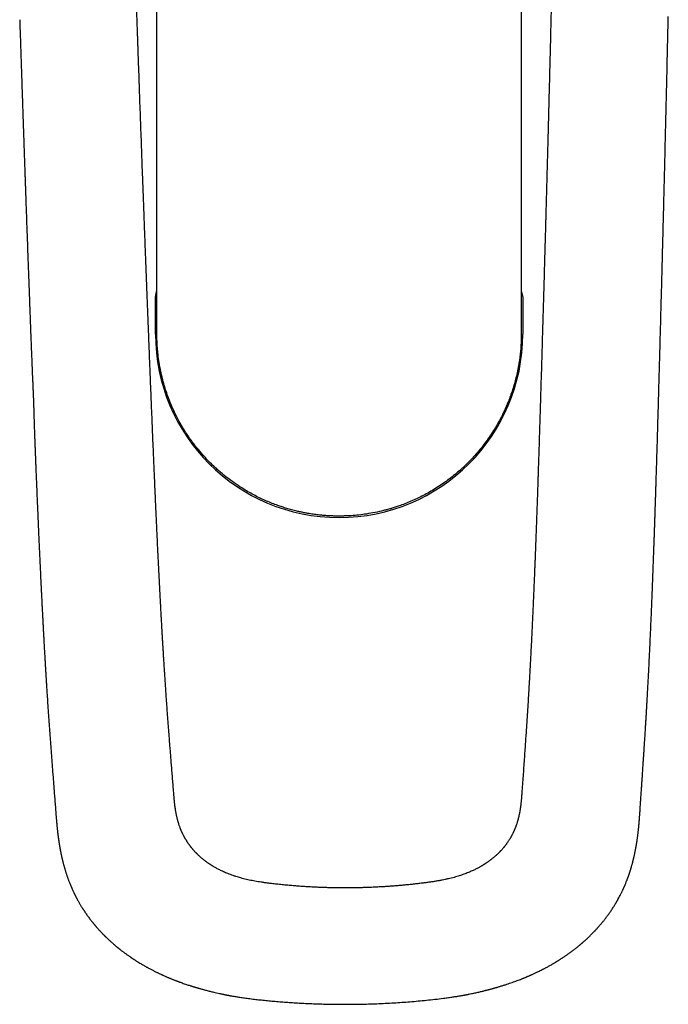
# Model space of a CAD drawing. Header units: millimetres. Extents: x 8 to 893, y 12 to 594.
# Tile 4 of 27: x 434 to 479, y 136 to 205. Entities that reach past the tile are written whole.
import ezdxf

# ---------------------------------------------------------------- set-up
doc = ezdxf.new("R2010")
doc.units = ezdxf.units.MM

msp = doc.modelspace()

# ---------------------------------------------------------------- linework, layer by layer
at = {"color": 7, "linetype": 'Continuous', "lineweight": 30}
for p, q in [((468.881, 230.192), (468.881, 183.043)), ((443.581, 183.043), (443.581, 229.662)), ((443.481, 183.043), (443.481, 185.58)), ((468.981, 185.58), (468.981, 183.043)), ((451.547, 144.853), (451.548, 144.853)), ((462.191, 144.906), (462.19, 144.906)), ((463.471, 136.887), (463.472, 136.887)), ((450.347, 136.822), (450.347, 136.822))]:
    msp.add_line(p, q, dxfattribs=at)
at = {"color": 7, "linetype": 'Continuous', "lineweight": 30, "flags": 128}
for points in [[(443.481, 185.58), (443.542, 185.872), (443.58, 186.037)], [(443.481, 185.58), (443.542, 185.872), (443.58, 186.037)], [(468.882, 186.033), (468.919, 185.872), (468.981, 185.58)], [(468.882, 186.033), (468.919, 185.872), (468.981, 185.58)]]:
    msp.add_lwpolyline(points, dxfattribs=at)
at = {"color": 7, "linetype": 'Continuous', "lineweight": 30}
msp.add_arc((456.231, 183.043), 12.75, 180, 0, dxfattribs=at)
for points, knots in [([(471.354, 223.795), (471.348, 223.487), (471.336, 222.874), (471.317, 221.96), (471.299, 221.057), (471.28, 220.165), (471.262, 219.283), (471.244, 218.412), (471.225, 217.524), (471.205, 216.62), (471.185, 215.699), (471.165, 214.792), (471.145, 213.898), (471.125, 213.017), (471.106, 212.149), (471.086, 211.294), (471.067, 210.452), (471.048, 209.623), (471.029, 208.812), (471.01, 208.019), (470.991, 207.243), (470.973, 206.48), (470.955, 205.725), (470.937, 204.979), (470.918, 204.24), (470.901, 203.515), (470.883, 202.803), (470.866, 202.108), (470.848, 201.431), (470.832, 200.769), (470.815, 200.121), (470.799, 199.481), (470.783, 198.85), (470.766, 198.227), (470.751, 197.617), (470.735, 197.021), (470.72, 196.438), (470.705, 195.868), (470.69, 195.311), (470.675, 194.768), (470.661, 194.239), (470.647, 193.723), (470.634, 193.219), (470.621, 192.763), (470.61, 192.351), (470.6, 191.983), (470.59, 191.623), (470.58, 191.271), (470.565, 190.702), (470.543, 189.916), (470.515, 188.914), (470.486, 187.897), (470.457, 186.866), (470.427, 185.822), (470.397, 184.789), (470.367, 183.765), (470.339, 182.816), (470.313, 181.938), (470.289, 181.132), (470.266, 180.333), (470.242, 179.541), (470.22, 178.814), (470.2, 178.152), (470.181, 177.556), (470.163, 176.972), (470.145, 176.397), (470.128, 175.834), (470.11, 175.281), (470.093, 174.739), (470.076, 174.207), (470.059, 173.687), (470.044, 173.233), (470.031, 172.846), (470.021, 172.518), (470.009, 172.186), (469.998, 171.844), (469.986, 171.493), (469.973, 171.134), (469.96, 170.769), (469.947, 170.398), (469.933, 170.017), (469.919, 169.627), (469.904, 169.229), (469.889, 168.824), (469.873, 168.413), (469.857, 167.992), (469.842, 167.611), (469.829, 167.272), (469.817, 166.977), (469.804, 166.676), (469.792, 166.369), (469.779, 166.051), (469.765, 165.727), (469.751, 165.398), (469.737, 165.064), (469.722, 164.718), (469.706, 164.361), (469.69, 164.005), (469.674, 163.651), (469.658, 163.299), (469.642, 162.938), (469.624, 162.568), (469.606, 162.192), (469.587, 161.811), (469.568, 161.424), (469.548, 161.029), (469.527, 160.624), (469.505, 160.208), (469.482, 159.783), (469.458, 159.351), (469.433, 158.912), (469.408, 158.467), (469.381, 158.015), (469.353, 157.558), (469.324, 157.095), (469.295, 156.626), (469.264, 156.152), (469.232, 155.672), (469.199, 155.187), (469.166, 154.694), (469.13, 154.177), (469.092, 153.634), (469.053, 153.064), (469.012, 152.482), (468.97, 151.89), (468.942, 151.492), (468.928, 151.291)], [0, 0, 0, 0, 0.012569, 0.024992, 0.037267, 0.049396, 0.061378, 0.073213, 0.084901, 0.097589, 0.110098, 0.12243, 0.134584, 0.14656, 0.158359, 0.169979, 0.181422, 0.192688, 0.203775, 0.214492, 0.225037, 0.23541, 0.245612, 0.255824, 0.265858, 0.275715, 0.285393, 0.294894, 0.304052, 0.313039, 0.321854, 0.330497, 0.33914, 0.347603, 0.355888, 0.363994, 0.371922, 0.379671, 0.387241, 0.394617, 0.401815, 0.408835, 0.415678, 0.422343, 0.427456, 0.432458, 0.437351, 0.442134, 0.446811, 0.460563, 0.474191, 0.487697, 0.50203, 0.516223, 0.530275, 0.544187, 0.557959, 0.569009, 0.579966, 0.590831, 0.601602, 0.612269, 0.620507, 0.628601, 0.636551, 0.644356, 0.652017, 0.659534, 0.666907, 0.674135, 0.68122, 0.68816, 0.692627, 0.697041, 0.701545, 0.706189, 0.710975, 0.715901, 0.720823, 0.725877, 0.731064, 0.736384, 0.741837, 0.747321, 0.752934, 0.758674, 0.764542, 0.768526, 0.772566, 0.776663, 0.780839, 0.785184, 0.78971, 0.794141, 0.798733, 0.803484, 0.808395, 0.813465, 0.818203, 0.823072, 0.828072, 0.833203, 0.838466, 0.843762, 0.849184, 0.854732, 0.860407, 0.866329, 0.872383, 0.87857, 0.88489, 0.891342, 0.897927, 0.904644, 0.911494, 0.918478, 0.925597, 0.932852, 0.940244, 0.947773, 0.955439, 0.964028, 0.972782, 0.981695, 0.990768, 1, 1, 1, 1]), ([(444.749, 151.17), (444.736, 151.329), (444.71, 151.645), (444.673, 152.113), (444.636, 152.573), (444.6, 153.024), (444.565, 153.466), (444.531, 153.891), (444.499, 154.299), (444.468, 154.692), (444.438, 155.078), (444.409, 155.457), (444.379, 155.844), (444.349, 156.239), (444.32, 156.641), (444.291, 157.035), (444.263, 157.422), (444.236, 157.801), (444.211, 158.172), (444.186, 158.535), (444.162, 158.89), (444.139, 159.236), (444.117, 159.574), (444.096, 159.902), (444.076, 160.222), (444.056, 160.532), (444.038, 160.833), (444.02, 161.124), (444.003, 161.41), (443.986, 161.689), (443.97, 161.963), (443.955, 162.225), (443.94, 162.476), (443.927, 162.716), (443.914, 162.935), (443.903, 163.132), (443.893, 163.312), (443.884, 163.487), (443.874, 163.66), (443.865, 163.833), (443.851, 164.083), (443.834, 164.409), (443.811, 164.837), (443.787, 165.286), (443.763, 165.757), (443.737, 166.276), (443.708, 166.841), (443.678, 167.452), (443.649, 168.055), (443.624, 168.567), (443.604, 168.995), (443.587, 169.345), (443.57, 169.705), (443.553, 170.075), (443.536, 170.455), (443.518, 170.846), (443.499, 171.261), (443.479, 171.701), (443.459, 172.167), (443.438, 172.645), (443.416, 173.136), (443.394, 173.65), (443.371, 174.187), (443.347, 174.748), (443.323, 175.324), (443.298, 175.914), (443.273, 176.517), (443.248, 177.123), (443.224, 177.73), (443.199, 178.337), (443.174, 178.958), (443.148, 179.591), (443.124, 180.199), (443.101, 180.778), (443.079, 181.323), (443.058, 181.862), (443.037, 182.395), (443.016, 182.922), (442.995, 183.472), (442.972, 184.045), (442.949, 184.64), (442.926, 185.225), (442.903, 185.821), (442.88, 186.424), (442.856, 187.036), (442.833, 187.637), (442.81, 188.227), (442.788, 188.803), (442.767, 189.364), (442.746, 189.911), (442.726, 190.447), (442.706, 190.976), (442.687, 191.497), (442.668, 192.011), (442.649, 192.514), (442.631, 193.005), (442.613, 193.485), (442.596, 193.955), (442.561, 194.89), (442.51, 196.296), (442.442, 198.176), (442.373, 200.099), (442.325, 201.471), (442.296, 202.294), (442.288, 202.528), (442.279, 202.771), (442.271, 203.024), (442.261, 203.287), (442.252, 203.559), (442.242, 203.857), (442.23, 204.183), (442.218, 204.537), (442.206, 204.904), (442.193, 205.285), (442.179, 205.679), (442.165, 206.077), (442.152, 206.48), (442.138, 206.888), (442.124, 207.306), (442.109, 207.737), (442.094, 208.181), (442.079, 208.639), (442.063, 209.111), (442.047, 209.594), (442.03, 210.09), (442.014, 210.598), (441.996, 211.117), (441.979, 211.649), (441.961, 212.201), (441.942, 212.775), (441.923, 213.37), (441.903, 213.979), (441.883, 214.601), (441.863, 215.236), (441.842, 215.884), (441.821, 216.545), (441.8, 217.219), (441.778, 217.906), (441.756, 218.607), (441.734, 219.321), (441.712, 220.033), (441.691, 220.745), (441.669, 221.454), (441.647, 222.174), (441.625, 222.907), (441.61, 223.399), (441.603, 223.647)], [0, 0, 0, 0, 0.007319, 0.014505, 0.021557, 0.028477, 0.035263, 0.041914, 0.048059, 0.054083, 0.059987, 0.065768, 0.071429, 0.077603, 0.083628, 0.089503, 0.095229, 0.100808, 0.106239, 0.111523, 0.116659, 0.121647, 0.126487, 0.131179, 0.135724, 0.140121, 0.14437, 0.148473, 0.152427, 0.156413, 0.160236, 0.163898, 0.167398, 0.170737, 0.173913, 0.176496, 0.17896, 0.181367, 0.183765, 0.186155, 0.188537, 0.194118, 0.199654, 0.206183, 0.212647, 0.219045, 0.227511, 0.235859, 0.244089, 0.252201, 0.256831, 0.261594, 0.266496, 0.271537, 0.276719, 0.28204, 0.287501, 0.29367, 0.300007, 0.306514, 0.31319, 0.320036, 0.327481, 0.335117, 0.342944, 0.350962, 0.35917, 0.36757, 0.375665, 0.38393, 0.392365, 0.400969, 0.409744, 0.417184, 0.424611, 0.431949, 0.439197, 0.446355, 0.453423, 0.461638, 0.469727, 0.47769, 0.485528, 0.494001, 0.502324, 0.510495, 0.518514, 0.526383, 0.533965, 0.5414, 0.54869, 0.555834, 0.562973, 0.56996, 0.576795, 0.583478, 0.59001, 0.596389, 0.602616, 0.628174, 0.65373, 0.679287, 0.706608, 0.709682, 0.712857, 0.716164, 0.719602, 0.723171, 0.726871, 0.730703, 0.73534, 0.740155, 0.745149, 0.750321, 0.755672, 0.761202, 0.76658, 0.772116, 0.777811, 0.783665, 0.789678, 0.795927, 0.802339, 0.808914, 0.815652, 0.822553, 0.829616, 0.836842, 0.844231, 0.852147, 0.860241, 0.868514, 0.876965, 0.885596, 0.894405, 0.903392, 0.912559, 0.921904, 0.931428, 0.94113, 0.951011, 0.960491, 0.97013, 0.979928, 0.989885, 1, 1, 1, 1]), ([(434.057, 204.887), (434.064, 204.682), (434.077, 204.278), (434.097, 203.677), (434.116, 203.089), (434.135, 202.513), (434.153, 201.954), (434.172, 201.41), (434.189, 200.882), (434.206, 200.367), (434.223, 199.86), (434.24, 199.363), (434.257, 198.874), (434.273, 198.399), (434.288, 197.936), (434.304, 197.486), (434.319, 197.049), (434.333, 196.625), (434.347, 196.213), (434.361, 195.814), (434.374, 195.428), (434.387, 195.055), (434.4, 194.695), (434.412, 194.347), (434.423, 194.021), (434.434, 193.715), (434.444, 193.43), (434.453, 193.156), (434.463, 192.892), (434.472, 192.639), (434.486, 192.227), (434.507, 191.648), (434.533, 190.896), (434.56, 190.133), (434.588, 189.359), (434.616, 188.574), (434.645, 187.779), (434.675, 186.972), (434.7, 186.276), (434.721, 185.694), (434.738, 185.232), (434.755, 184.775), (434.772, 184.325), (434.789, 183.882), (434.805, 183.446), (434.821, 183.019), (434.839, 182.563), (434.858, 182.082), (434.878, 181.575), (434.898, 181.081), (434.918, 180.598), (434.936, 180.183), (434.951, 179.835), (434.964, 179.551), (434.976, 179.269), (434.987, 178.99), (434.998, 178.715), (435.008, 178.442), (435.018, 178.172), (435.026, 177.924), (435.033, 177.698), (435.04, 177.492), (435.046, 177.288), (435.052, 177.086), (435.058, 176.884), (435.064, 176.677), (435.071, 176.461), (435.079, 176.233), (435.087, 175.993), (435.097, 175.74), (435.107, 175.477), (435.117, 175.204), (435.128, 174.923), (435.139, 174.633), (435.151, 174.335), (435.163, 174.028), (435.177, 173.689), (435.192, 173.318), (435.209, 172.914), (435.226, 172.497), (435.243, 172.074), (435.261, 171.654), (435.279, 171.216), (435.299, 170.762), (435.319, 170.293), (435.339, 169.838), (435.358, 169.396), (435.377, 168.97), (435.395, 168.559), (435.413, 168.164), (435.431, 167.781), (435.446, 167.444), (435.46, 167.15), (435.472, 166.896), (435.483, 166.649), (435.495, 166.409), (435.506, 166.176), (435.517, 165.949), (435.528, 165.715), (435.54, 165.467), (435.553, 165.199), (435.567, 164.917), (435.582, 164.622), (435.596, 164.332), (435.611, 164.047), (435.625, 163.77), (435.64, 163.484), (435.655, 163.189), (435.671, 162.884), (435.688, 162.576), (435.704, 162.265), (435.721, 161.952), (435.739, 161.631), (435.757, 161.302), (435.773, 161.022), (435.786, 160.794), (435.796, 160.624), (435.805, 160.46), (435.815, 160.305), (435.823, 160.158), (435.831, 160.021), (435.839, 159.893), (435.846, 159.772), (435.853, 159.653), (435.86, 159.537), (435.867, 159.425), (435.873, 159.323), (435.879, 159.233), (435.884, 159.155), (435.887, 159.091), (435.89, 159.042), (435.893, 159.004), (435.895, 158.969), (435.897, 158.93), (435.9, 158.884), (435.904, 158.83), (435.907, 158.768), (435.914, 158.671), (435.922, 158.537), (435.933, 158.366), (435.944, 158.185), (435.957, 157.994), (435.97, 157.794), (435.983, 157.584), (435.998, 157.365), (436.013, 157.143), (436.028, 156.918), (436.047, 156.629), (436.072, 156.275), (436.101, 155.857), (436.131, 155.441), (436.161, 155.026), (436.191, 154.614), (436.222, 154.2), (436.254, 153.783), (436.286, 153.359), (436.319, 152.926), (436.352, 152.496), (436.385, 152.068), (436.418, 151.642), (436.452, 151.205), (436.487, 150.757), (436.522, 150.299), (436.546, 149.99), (436.559, 149.834)], [0, 0, 0, 0, 0.01091, 0.021595, 0.032053, 0.042286, 0.052292, 0.0619, 0.071289, 0.08046, 0.089413, 0.098324, 0.107008, 0.115464, 0.123693, 0.131695, 0.13947, 0.147017, 0.154337, 0.161429, 0.168295, 0.174933, 0.181345, 0.187529, 0.193487, 0.198748, 0.203819, 0.208698, 0.213387, 0.217885, 0.22221, 0.235391, 0.248766, 0.262334, 0.276097, 0.290055, 0.304208, 0.318559, 0.333109, 0.341341, 0.3496, 0.357743, 0.365753, 0.37363, 0.381376, 0.38899, 0.396474, 0.405697, 0.414715, 0.423532, 0.432151, 0.440573, 0.445737, 0.450827, 0.45585, 0.46081, 0.465712, 0.470561, 0.475361, 0.480117, 0.483827, 0.487514, 0.491182, 0.494834, 0.498474, 0.502217, 0.506116, 0.510174, 0.514539, 0.519075, 0.523785, 0.528669, 0.533729, 0.538869, 0.54418, 0.549663, 0.555319, 0.562277, 0.569482, 0.576933, 0.584552, 0.59204, 0.599367, 0.607947, 0.616293, 0.624407, 0.632287, 0.639933, 0.647214, 0.654269, 0.661096, 0.667697, 0.672355, 0.676893, 0.68131, 0.685606, 0.689782, 0.693837, 0.697813, 0.702377, 0.707187, 0.712245, 0.717549, 0.7231, 0.727916, 0.732904, 0.738066, 0.743402, 0.748912, 0.754598, 0.76012, 0.7658, 0.771638, 0.777634, 0.783789, 0.786977, 0.79013, 0.793136, 0.795993, 0.798701, 0.801215, 0.803585, 0.80581, 0.807891, 0.810179, 0.812261, 0.814138, 0.815809, 0.817275, 0.818534, 0.819343, 0.820037, 0.820636, 0.82134, 0.822197, 0.823206, 0.824368, 0.82568, 0.828669, 0.831881, 0.835317, 0.838881, 0.842657, 0.846646, 0.850836, 0.855092, 0.859382, 0.863706, 0.871716, 0.879829, 0.888032, 0.896104, 0.90425, 0.912463, 0.920757, 0.929236, 0.937919, 0.946799, 0.95513, 0.963678, 0.97244, 0.981413, 0.9906, 1, 1, 1, 1]), ([(477.131, 150.034), (477.139, 150.15), (477.155, 150.379), (477.178, 150.718), (477.201, 151.048), (477.222, 151.368), (477.243, 151.678), (477.264, 151.979), (477.284, 152.28), (477.304, 152.579), (477.324, 152.878), (477.343, 153.166), (477.362, 153.444), (477.38, 153.711), (477.397, 153.969), (477.413, 154.217), (477.429, 154.454), (477.443, 154.681), (477.457, 154.896), (477.47, 155.1), (477.482, 155.291), (477.494, 155.473), (477.504, 155.645), (477.514, 155.808), (477.524, 155.961), (477.532, 156.102), (477.54, 156.231), (477.547, 156.349), (477.554, 156.454), (477.559, 156.547), (477.564, 156.628), (477.568, 156.696), (477.571, 156.749), (477.574, 156.789), (477.575, 156.817), (477.576, 156.84), (477.578, 156.862), (477.579, 156.889), (477.581, 156.924), (477.584, 156.966), (477.587, 157.016), (477.591, 157.089), (477.597, 157.186), (477.603, 157.306), (477.611, 157.433), (477.619, 157.576), (477.628, 157.737), (477.638, 157.916), (477.648, 158.105), (477.659, 158.303), (477.67, 158.508), (477.688, 158.832), (477.711, 159.276), (477.74, 159.842), (477.768, 160.414), (477.796, 160.994), (477.824, 161.582), (477.851, 162.176), (477.877, 162.769), (477.902, 163.36), (477.927, 163.946), (477.951, 164.529), (477.969, 164.986), (477.983, 165.32), (477.991, 165.53), (477.999, 165.739), (478.007, 165.948), (478.015, 166.154), (478.023, 166.366), (478.031, 166.58), (478.039, 166.795), (478.047, 166.999), (478.054, 167.192), (478.061, 167.376), (478.067, 167.549), (478.073, 167.71), (478.078, 167.862), (478.083, 168.005), (478.088, 168.142), (478.094, 168.316), (478.102, 168.53), (478.111, 168.786), (478.12, 169.044), (478.129, 169.308), (478.138, 169.575), (478.146, 169.8), (478.152, 169.983), (478.157, 170.121), (478.161, 170.26), (478.166, 170.402), (478.171, 170.548), (478.177, 170.713), (478.183, 170.899), (478.189, 171.106), (478.197, 171.327), (478.204, 171.562), (478.212, 171.813), (478.221, 172.078), (478.23, 172.357), (478.239, 172.649), (478.248, 172.955), (478.258, 173.275), (478.269, 173.608), (478.279, 173.954), (478.29, 174.313), (478.301, 174.685), (478.313, 175.071), (478.325, 175.468), (478.337, 175.876), (478.349, 176.294), (478.362, 176.724), (478.374, 177.171), (478.388, 177.634), (478.401, 178.113), (478.415, 178.605), (478.43, 179.11), (478.444, 179.629), (478.459, 180.161), (478.474, 180.694), (478.489, 181.226), (478.503, 181.757), (478.518, 182.301), (478.533, 182.855), (478.549, 183.422), (478.564, 183.989), (478.579, 184.556), (478.595, 185.123), (478.61, 185.7), (478.626, 186.288), (478.642, 186.886), (478.658, 187.495), (478.674, 188.114), (478.69, 188.743), (478.707, 189.383), (478.724, 190.029), (478.74, 190.682), (478.757, 191.341), (478.774, 192.009), (478.791, 192.692), (478.809, 193.39), (478.826, 194.102), (478.844, 194.824), (478.862, 195.557), (478.88, 196.296), (478.898, 197.04), (478.916, 197.79), (478.934, 198.55), (478.954, 199.37), (478.975, 200.252), (478.997, 201.196), (479.019, 202.155), (479.041, 203.127), (479.063, 204.114), (479.078, 204.777), (479.085, 205.111)], [0, 0, 0, 0, 0.006975, 0.01376, 0.020356, 0.026763, 0.032981, 0.039012, 0.044852, 0.051055, 0.057042, 0.062823, 0.068399, 0.073766, 0.078923, 0.083869, 0.088598, 0.09311, 0.097401, 0.1014, 0.105185, 0.108751, 0.112098, 0.115324, 0.118315, 0.121068, 0.123584, 0.125862, 0.127901, 0.1297, 0.131259, 0.132578, 0.133657, 0.134349, 0.134886, 0.13527, 0.135644, 0.136169, 0.136832, 0.137639, 0.138592, 0.139691, 0.141856, 0.14415, 0.146574, 0.149127, 0.152337, 0.15573, 0.159307, 0.163068, 0.166958, 0.170858, 0.18134, 0.191867, 0.202431, 0.213024, 0.223857, 0.23471, 0.245491, 0.256174, 0.266762, 0.277258, 0.287663, 0.291448, 0.295221, 0.298982, 0.302731, 0.306456, 0.310056, 0.31411, 0.31796, 0.321606, 0.325049, 0.328353, 0.331446, 0.334328, 0.33701, 0.339567, 0.342011, 0.344344, 0.348899, 0.353441, 0.35806, 0.362754, 0.367523, 0.372369, 0.374812, 0.377274, 0.379755, 0.382254, 0.384846, 0.387605, 0.391071, 0.39477, 0.3987, 0.402863, 0.407349, 0.412075, 0.417043, 0.422251, 0.427699, 0.433388, 0.439318, 0.445474, 0.451868, 0.4585, 0.46537, 0.472477, 0.479687, 0.487126, 0.494792, 0.502685, 0.510973, 0.519496, 0.528255, 0.53725, 0.546482, 0.555951, 0.565657, 0.574909, 0.584366, 0.59403, 0.603903, 0.613986, 0.624279, 0.634177, 0.644263, 0.654536, 0.664997, 0.675645, 0.686478, 0.697493, 0.708692, 0.720076, 0.731645, 0.743187, 0.754909, 0.766811, 0.778891, 0.791375, 0.804045, 0.816899, 0.829938, 0.843162, 0.85633, 0.869677, 0.883203, 0.896909, 0.913457, 0.93026, 0.947315, 0.964624, 0.982186, 1, 1, 1, 1]), ([(468.881, 183.043), (468.88, 182.967), (468.879, 182.786), (468.869, 182.472), (468.848, 182.102), (468.81, 181.684), (468.753, 181.228), (468.672, 180.734), (468.571, 180.249), (468.461, 179.8), (468.34, 179.375), (468.206, 178.96), (468.062, 178.558), (467.917, 178.195), (467.773, 177.863), (467.622, 177.538), (467.452, 177.198), (467.251, 176.826), (467.015, 176.424), (466.74, 175.996), (466.413, 175.528), (466.049, 175.059), (465.674, 174.62), (465.39, 174.315), (465.194, 174.116), (465.078, 174.001), (464.969, 173.896), (464.867, 173.8), (464.773, 173.713), (464.451, 173.42), (463.883, 172.952), (463.042, 172.367), (462.191, 171.871), (461.341, 171.459), (460.392, 171.081), (459.327, 170.758), (458.183, 170.527), (457.385, 170.44), (456.95, 170.413), (456.83, 170.407), (456.71, 170.402), (456.591, 170.398), (456.471, 170.395), (456.351, 170.393), (456.248, 170.393), (456.117, 170.393), (455.915, 170.396), (455.656, 170.405), (455.372, 170.421), (455.092, 170.443), (454.774, 170.476), (454.428, 170.52), (454.1, 170.572), (453.806, 170.627), (453.55, 170.679), (453.26, 170.745), (452.94, 170.827), (452.598, 170.924), (452.279, 171.025), (451.81, 171.186), (451.181, 171.434), (450.389, 171.811), (449.504, 172.311), (448.86, 172.752), (448.438, 173.078), (448.305, 173.184), (448.171, 173.292), (448.039, 173.403), (447.907, 173.516), (447.734, 173.67), (447.501, 173.885), (447.192, 174.189), (446.834, 174.567), (446.437, 175.028), (446.004, 175.584), (445.586, 176.195), (445.218, 176.808), (444.927, 177.354), (444.675, 177.887), (444.432, 178.463), (444.252, 178.966), (444.128, 179.358), (444.055, 179.607), (443.985, 179.867), (443.918, 180.138), (443.829, 180.536), (443.737, 181.031), (443.66, 181.595), (443.615, 182.076), (443.592, 182.473), (443.582, 182.786), (443.581, 182.967), (443.581, 183.043)], [0, 0, 0, 0, 0.005751, 0.013632, 0.023642, 0.033695, 0.045252, 0.058311, 0.071434, 0.082611, 0.09315, 0.104752, 0.115467, 0.125298, 0.134244, 0.14273, 0.152299, 0.162954, 0.174696, 0.187528, 0.201451, 0.217953, 0.232513, 0.245131, 0.249557, 0.253684, 0.25751, 0.261037, 0.264264, 0.267191, 0.294029, 0.319825, 0.344585, 0.368315, 0.391022, 0.42153, 0.452037, 0.478888, 0.481903, 0.484917, 0.487932, 0.490948, 0.493963, 0.496978, 0.499993, 0.501684, 0.506859, 0.5152, 0.521255, 0.528302, 0.536343, 0.545376, 0.554576, 0.56137, 0.567938, 0.574281, 0.583792, 0.592748, 0.601147, 0.60899, 0.630096, 0.652119, 0.675063, 0.706762, 0.711035, 0.715336, 0.719665, 0.724022, 0.728407, 0.73282, 0.741534, 0.752465, 0.765613, 0.780978, 0.79856, 0.819006, 0.837019, 0.852601, 0.865761, 0.881456, 0.899704, 0.905968, 0.912485, 0.919255, 0.926278, 0.933554, 0.94997, 0.964249, 0.976392, 0.986398, 0.994267, 1, 1, 1, 1]), ([(460.353, 171.09), (460.297, 171.069), (459.984, 170.951), (459.66, 170.865), (459.394, 170.795)], [0, 0, 0, 0, 0.178644, 1, 1, 1, 1]), ([(468.928, 151.291), (468.925, 151.246), (468.919, 151.161), (468.91, 151.037), (468.901, 150.924), (468.893, 150.82), (468.885, 150.726), (468.877, 150.636), (468.868, 150.551), (468.86, 150.472), (468.853, 150.405), (468.846, 150.349), (468.84, 150.302), (468.835, 150.259), (468.829, 150.215), (468.823, 150.169), (468.816, 150.119), (468.808, 150.064), (468.798, 150.003), (468.785, 149.925), (468.769, 149.833), (468.75, 149.73), (468.729, 149.627), (468.709, 149.538), (468.691, 149.461), (468.675, 149.398), (468.66, 149.34), (468.646, 149.288), (468.633, 149.241), (468.619, 149.192), (468.603, 149.137), (468.583, 149.073), (468.561, 149.005), (468.539, 148.941), (468.519, 148.882), (468.5, 148.831), (468.482, 148.782), (468.465, 148.738), (468.45, 148.701), (468.437, 148.669), (468.424, 148.638), (468.41, 148.605), (468.395, 148.569), (468.377, 148.529), (468.358, 148.485), (468.336, 148.437), (468.311, 148.384), (468.282, 148.326), (468.255, 148.272), (468.23, 148.225), (468.211, 148.187), (468.193, 148.155), (468.178, 148.128), (468.166, 148.105), (468.154, 148.085), (468.143, 148.065), (468.129, 148.041), (468.114, 148.015), (468.091, 147.977), (468.06, 147.925), (468.019, 147.86), (467.974, 147.791), (467.929, 147.725), (467.885, 147.662), (467.845, 147.606), (467.808, 147.556), (467.78, 147.519), (467.76, 147.493), (467.745, 147.474), (467.728, 147.452), (467.706, 147.424), (467.678, 147.39), (467.64, 147.344), (467.595, 147.291), (467.547, 147.235), (467.502, 147.185), (467.461, 147.14), (467.423, 147.1), (467.388, 147.063), (467.354, 147.028), (467.32, 146.994), (467.273, 146.947), (467.208, 146.885), (467.132, 146.814), (467.058, 146.748), (466.987, 146.687), (466.909, 146.622), (466.822, 146.552), (466.74, 146.488), (466.666, 146.433), (466.605, 146.389), (466.547, 146.348), (466.493, 146.311), (466.445, 146.278), (466.405, 146.252), (466.375, 146.232), (466.352, 146.217), (466.325, 146.2), (466.288, 146.177), (466.241, 146.147), (466.186, 146.114), (466.126, 146.078), (466.058, 146.039), (465.983, 145.996), (465.899, 145.95), (465.805, 145.9), (465.701, 145.847), (465.588, 145.792), (465.468, 145.736), (465.339, 145.679), (465.201, 145.621), (465.051, 145.561), (464.897, 145.503), (464.737, 145.447), (464.572, 145.393), (464.397, 145.339), (464.213, 145.286), (464.018, 145.235), (463.813, 145.185), (463.603, 145.138), (463.389, 145.094), (463.17, 145.054), (462.941, 145.014), (462.702, 144.977), (462.45, 144.941), (462.279, 144.918), (462.191, 144.907)], [0, 0, 0, 0, 0.013517, 0.025969, 0.037411, 0.047888, 0.057437, 0.066091, 0.075329, 0.083349, 0.090177, 0.095833, 0.10033, 0.104791, 0.109182, 0.113887, 0.118939, 0.124645, 0.131066, 0.138192, 0.149011, 0.159953, 0.170761, 0.181441, 0.188494, 0.195264, 0.201459, 0.207084, 0.212145, 0.216838, 0.223002, 0.229975, 0.237611, 0.245528, 0.251152, 0.256899, 0.262514, 0.267397, 0.271527, 0.274907, 0.278102, 0.281928, 0.286081, 0.29056, 0.295411, 0.301004, 0.306959, 0.313624, 0.320995, 0.325669, 0.330217, 0.334029, 0.337098, 0.339786, 0.341894, 0.344313, 0.347063, 0.350143, 0.353553, 0.360897, 0.368804, 0.377173, 0.386004, 0.393266, 0.400618, 0.406918, 0.411984, 0.414676, 0.416848, 0.419469, 0.423016, 0.427489, 0.432802, 0.44092, 0.448297, 0.454931, 0.460993, 0.466322, 0.471367, 0.476224, 0.480895, 0.485378, 0.495991, 0.507322, 0.515947, 0.525025, 0.534693, 0.54547, 0.557411, 0.56461, 0.571973, 0.578811, 0.585064, 0.590726, 0.595324, 0.598716, 0.601005, 0.603249, 0.607812, 0.613091, 0.619088, 0.625805, 0.632965, 0.640948, 0.649878, 0.65976, 0.6706, 0.682402, 0.694418, 0.707303, 0.721068, 0.735724, 0.751285, 0.766229, 0.781946, 0.798449, 0.815753, 0.833875, 0.852837, 0.87268, 0.891685, 0.911512, 0.932206, 0.953816, 0.976396, 1, 1, 1, 1]), ([(451.547, 144.854), (451.463, 144.864), (451.299, 144.884), (451.058, 144.916), (450.827, 144.949), (450.606, 144.984), (450.394, 145.021), (450.192, 145.059), (449.992, 145.101), (449.794, 145.145), (449.6, 145.193), (449.415, 145.242), (449.24, 145.293), (449.059, 145.348), (448.875, 145.41), (448.689, 145.477), (448.516, 145.544), (448.356, 145.61), (448.209, 145.675), (448.072, 145.738), (447.947, 145.8), (447.831, 145.859), (447.726, 145.915), (447.63, 145.969), (447.544, 146.019), (447.482, 146.056), (447.439, 146.082), (447.415, 146.097), (447.39, 146.113), (447.363, 146.129), (447.331, 146.15), (447.291, 146.176), (447.244, 146.207), (447.191, 146.242), (447.135, 146.281), (447.078, 146.322), (447.009, 146.371), (446.932, 146.428), (446.851, 146.492), (446.78, 146.549), (446.717, 146.601), (446.658, 146.651), (446.599, 146.703), (446.538, 146.757), (446.478, 146.813), (446.419, 146.869), (446.369, 146.919), (446.325, 146.963), (446.288, 147.002), (446.247, 147.044), (446.202, 147.093), (446.151, 147.149), (446.105, 147.202), (446.065, 147.248), (446.036, 147.283), (446.01, 147.315), (445.989, 147.34), (445.973, 147.36), (445.959, 147.378), (445.945, 147.395), (445.93, 147.415), (445.909, 147.442), (445.883, 147.476), (445.853, 147.516), (445.821, 147.56), (445.789, 147.604), (445.759, 147.648), (445.73, 147.69), (445.7, 147.736), (445.667, 147.786), (445.634, 147.839), (445.604, 147.887), (445.582, 147.925), (445.566, 147.952), (445.555, 147.97), (445.545, 147.988), (445.533, 148.008), (445.519, 148.034), (445.501, 148.066), (445.48, 148.104), (445.459, 148.144), (445.433, 148.193), (445.405, 148.248), (445.376, 148.308), (445.351, 148.36), (445.329, 148.407), (445.31, 148.45), (445.293, 148.489), (445.277, 148.526), (445.262, 148.561), (445.246, 148.6), (445.227, 148.647), (445.204, 148.707), (445.178, 148.776), (445.151, 148.851), (445.127, 148.922), (445.105, 148.99), (445.087, 149.047), (445.072, 149.096), (445.059, 149.139), (445.046, 149.185), (445.032, 149.236), (445.015, 149.298), (444.997, 149.369), (444.978, 149.449), (444.96, 149.53), (444.942, 149.613), (444.925, 149.696), (444.91, 149.778), (444.896, 149.856), (444.884, 149.926), (444.874, 149.987), (444.866, 150.042), (444.859, 150.087), (444.854, 150.122), (444.85, 150.152), (444.846, 150.184), (444.841, 150.224), (444.834, 150.273), (444.827, 150.332), (444.819, 150.401), (444.81, 150.48), (444.801, 150.569), (444.792, 150.661), (444.783, 150.754), (444.775, 150.848), (444.767, 150.948), (444.758, 151.057), (444.752, 151.131), (444.749, 151.17)], [0, 0, 0, 0, 0.022542, 0.04417, 0.064932, 0.084874, 0.104039, 0.122466, 0.140191, 0.158918, 0.176876, 0.194093, 0.210583, 0.22636, 0.245469, 0.263462, 0.280362, 0.296186, 0.311002, 0.324889, 0.337858, 0.349889, 0.361018, 0.37125, 0.38059, 0.389031, 0.391894, 0.394632, 0.397246, 0.399984, 0.403633, 0.408251, 0.41349, 0.419585, 0.42645, 0.433202, 0.439608, 0.450798, 0.460759, 0.469497, 0.477193, 0.484641, 0.491936, 0.500339, 0.508442, 0.5162, 0.52422, 0.529314, 0.534592, 0.54029, 0.546908, 0.554464, 0.562957, 0.567819, 0.572658, 0.576758, 0.580083, 0.582633, 0.584534, 0.586715, 0.58932, 0.592348, 0.596913, 0.602192, 0.607858, 0.61338, 0.618753, 0.623975, 0.629048, 0.635778, 0.642225, 0.648131, 0.653182, 0.655677, 0.657894, 0.659831, 0.662017, 0.665041, 0.668828, 0.673427, 0.678332, 0.68298, 0.690638, 0.697473, 0.703481, 0.708701, 0.713564, 0.718035, 0.722115, 0.725816, 0.730024, 0.735252, 0.741507, 0.750018, 0.758259, 0.766228, 0.773752, 0.780447, 0.785112, 0.789592, 0.794559, 0.800034, 0.806022, 0.814353, 0.822905, 0.831538, 0.840254, 0.849058, 0.857913, 0.866157, 0.873402, 0.879809, 0.885405, 0.890545, 0.893587, 0.896484, 0.899598, 0.903657, 0.908687, 0.9147, 0.921711, 0.929737, 0.938802, 0.948937, 0.957677, 0.967124, 0.977306, 0.988252, 1, 1, 1, 1]), ([(463.472, 136.886), (463.533, 136.894), (463.651, 136.909), (463.822, 136.932), (463.982, 136.955), (464.13, 136.976), (464.266, 136.997), (464.391, 137.016), (464.504, 137.034), (464.605, 137.051), (464.695, 137.066), (464.773, 137.08), (464.839, 137.092), (464.893, 137.102), (464.934, 137.109), (464.965, 137.115), (464.989, 137.119), (465.015, 137.124), (465.046, 137.13), (465.086, 137.138), (465.135, 137.147), (465.193, 137.158), (465.289, 137.177), (465.417, 137.204), (465.571, 137.236), (465.719, 137.268), (465.86, 137.3), (465.993, 137.331), (466.116, 137.361), (466.232, 137.389), (466.334, 137.415), (466.422, 137.437), (466.498, 137.457), (466.572, 137.476), (466.644, 137.495), (466.713, 137.514), (466.775, 137.531), (466.825, 137.545), (466.864, 137.555), (466.897, 137.564), (466.931, 137.574), (466.972, 137.585), (467.02, 137.599), (467.075, 137.614), (467.14, 137.633), (467.215, 137.655), (467.301, 137.68), (467.394, 137.708), (467.492, 137.737), (467.591, 137.768), (467.689, 137.799), (467.784, 137.829), (467.911, 137.87), (468.066, 137.922), (468.248, 137.985), (468.421, 138.047), (468.586, 138.108), (468.742, 138.168), (468.865, 138.216), (468.957, 138.253), (469.021, 138.278), (469.082, 138.303), (469.137, 138.326), (469.18, 138.344), (469.211, 138.356), (469.234, 138.366), (469.261, 138.378), (469.295, 138.392), (469.339, 138.411), (469.389, 138.433), (469.446, 138.457), (469.504, 138.483), (469.562, 138.508), (469.617, 138.533), (469.689, 138.566), (469.775, 138.605), (469.871, 138.65), (469.958, 138.691), (470.063, 138.742), (470.185, 138.802), (470.298, 138.859), (470.38, 138.901), (470.437, 138.93), (470.5, 138.963), (470.577, 139.004), (470.666, 139.052), (470.765, 139.106), (470.866, 139.162), (470.955, 139.212), (471.031, 139.256), (471.092, 139.292), (471.148, 139.325), (471.196, 139.354), (471.235, 139.377), (471.265, 139.395), (471.292, 139.411), (471.323, 139.43), (471.36, 139.453), (471.405, 139.48), (471.46, 139.515), (471.523, 139.555), (471.592, 139.598), (471.657, 139.641), (471.732, 139.689), (471.813, 139.743), (471.898, 139.801), (471.976, 139.854), (472.046, 139.902), (472.111, 139.948), (472.173, 139.992), (472.238, 140.039), (472.31, 140.091), (472.391, 140.151), (472.481, 140.219), (472.575, 140.291), (472.668, 140.364), (472.756, 140.434), (472.839, 140.501), (472.907, 140.557), (472.961, 140.602), (473.002, 140.636), (473.044, 140.672), (473.085, 140.707), (473.122, 140.74), (473.153, 140.767), (473.176, 140.787), (473.194, 140.802), (473.21, 140.816), (473.23, 140.834), (473.256, 140.858), (473.29, 140.887), (473.331, 140.925), (473.38, 140.97), (473.437, 141.022), (473.498, 141.079), (473.561, 141.139), (473.626, 141.201), (473.685, 141.259), (473.738, 141.312), (473.785, 141.358), (473.832, 141.406), (473.88, 141.455), (473.925, 141.502), (473.964, 141.543), (473.996, 141.577), (474.02, 141.603), (474.038, 141.622), (474.055, 141.64), (474.074, 141.661), (474.098, 141.687), (474.128, 141.719), (474.163, 141.758), (474.204, 141.804), (474.249, 141.855), (474.294, 141.906), (474.339, 141.957), (474.39, 142.017), (474.448, 142.086), (474.511, 142.163), (474.571, 142.236), (474.626, 142.305), (474.675, 142.368), (474.72, 142.426), (474.762, 142.481), (474.804, 142.537), (474.85, 142.598), (474.899, 142.665), (474.952, 142.739), (475.012, 142.823), (475.077, 142.918), (475.147, 143.021), (475.217, 143.128), (475.276, 143.22), (475.324, 143.296), (475.36, 143.355), (475.394, 143.41), (475.424, 143.459), (475.448, 143.501), (475.468, 143.534), (475.482, 143.558), (475.494, 143.579), (475.507, 143.602), (475.523, 143.629), (475.541, 143.662), (475.562, 143.698), (475.585, 143.739), (475.631, 143.822), (475.696, 143.943), (475.765, 144.076), (475.817, 144.18), (475.856, 144.259), (475.892, 144.333), (475.924, 144.402), (475.952, 144.462), (475.975, 144.514), (475.994, 144.555), (476.007, 144.584), (476.017, 144.606), (476.026, 144.626), (476.037, 144.653), (476.053, 144.688), (476.071, 144.732), (476.097, 144.791), (476.126, 144.862), (476.158, 144.939), (476.183, 145.003), (476.203, 145.055), (476.219, 145.096), (476.234, 145.133), (476.247, 145.168), (476.26, 145.204), (476.275, 145.245), (476.294, 145.297), (476.315, 145.354), (476.339, 145.421), (476.363, 145.492), (476.387, 145.564), (476.409, 145.629), (476.428, 145.687), (476.442, 145.731), (476.452, 145.764), (476.459, 145.786), (476.466, 145.809), (476.475, 145.837), (476.485, 145.872), (476.499, 145.916), (476.513, 145.964), (476.527, 146.013), (476.544, 146.071), (476.562, 146.136), (476.581, 146.206), (476.598, 146.269), (476.612, 146.322), (476.624, 146.368), (476.634, 146.408), (476.643, 146.444), (476.652, 146.479), (476.662, 146.518), (476.673, 146.565), (476.687, 146.622), (476.702, 146.687), (476.717, 146.753), (476.732, 146.819), (476.746, 146.885), (476.76, 146.952), (476.774, 147.021), (476.789, 147.093), (476.803, 147.167), (476.818, 147.243), (476.83, 147.307), (476.839, 147.357), (476.844, 147.389), (476.848, 147.412), (476.851, 147.429), (476.854, 147.447), (476.859, 147.472), (476.865, 147.508), (476.873, 147.553), (476.881, 147.606), (476.891, 147.669), (476.902, 147.738), (476.914, 147.812), (476.925, 147.892), (476.938, 147.978), (476.95, 148.068), (476.962, 148.158), (476.973, 148.246), (476.984, 148.332), (476.996, 148.435), (477.01, 148.552), (477.024, 148.684), (477.034, 148.789), (477.042, 148.869), (477.047, 148.925), (477.052, 148.979), (477.057, 149.029), (477.06, 149.068), (477.062, 149.098), (477.064, 149.118), (477.066, 149.134), (477.067, 149.15), (477.069, 149.171), (477.071, 149.201), (477.074, 149.241), (477.079, 149.293), (477.084, 149.36), (477.09, 149.441), (477.097, 149.535), (477.104, 149.642), (477.113, 149.761), (477.122, 149.894), (477.128, 149.986), (477.131, 150.034)], [0, 0, 0, 0, 0.008434, 0.016331, 0.023693, 0.030519, 0.036811, 0.042569, 0.047791, 0.052477, 0.056627, 0.060239, 0.063314, 0.065849, 0.067714, 0.069118, 0.070071, 0.071126, 0.072598, 0.074449, 0.076703, 0.07936, 0.082419, 0.090016, 0.097176, 0.103898, 0.110612, 0.11682, 0.122525, 0.127922, 0.133159, 0.136802, 0.140363, 0.143842, 0.14724, 0.150556, 0.153562, 0.156074, 0.157701, 0.159081, 0.160689, 0.16263, 0.164904, 0.167511, 0.170453, 0.174122, 0.178205, 0.182704, 0.187509, 0.192261, 0.196931, 0.20152, 0.206026, 0.215201, 0.224014, 0.232465, 0.24055, 0.248225, 0.255473, 0.258741, 0.261915, 0.264993, 0.267822, 0.270174, 0.271384, 0.27242, 0.273687, 0.275403, 0.277568, 0.280183, 0.28306, 0.286086, 0.288992, 0.291775, 0.294438, 0.299942, 0.304839, 0.309156, 0.313229, 0.320952, 0.328097, 0.330767, 0.333707, 0.337013, 0.340684, 0.345817, 0.35109, 0.356447, 0.361886, 0.365349, 0.368762, 0.371789, 0.37439, 0.376566, 0.378055, 0.379371, 0.381024, 0.383072, 0.385512, 0.388347, 0.392176, 0.396037, 0.399709, 0.403192, 0.408532, 0.413353, 0.417708, 0.421728, 0.425418, 0.428899, 0.432508, 0.436724, 0.441464, 0.446752, 0.45255, 0.458319, 0.463515, 0.46853, 0.473505, 0.475963, 0.4785, 0.481116, 0.483809, 0.486245, 0.488189, 0.48964, 0.490607, 0.491535, 0.492665, 0.494448, 0.496577, 0.499051, 0.502388, 0.506165, 0.510147, 0.514288, 0.518588, 0.523047, 0.526138, 0.529302, 0.532538, 0.535845, 0.53908, 0.541828, 0.544062, 0.545753, 0.54695, 0.547935, 0.549243, 0.550975, 0.553076, 0.555547, 0.558604, 0.561976, 0.5653, 0.56855, 0.571725, 0.57672, 0.581518, 0.586118, 0.590429, 0.594323, 0.597802, 0.600922, 0.60441, 0.60805, 0.612035, 0.616436, 0.621254, 0.627157, 0.633234, 0.639446, 0.645794, 0.649174, 0.652592, 0.655842, 0.65865, 0.661015, 0.662937, 0.664208, 0.665182, 0.666397, 0.668119, 0.669827, 0.671849, 0.674183, 0.676786, 0.685834, 0.694247, 0.698744, 0.703035, 0.70712, 0.710907, 0.714183, 0.716939, 0.719175, 0.72089, 0.721662, 0.722657, 0.724099, 0.725986, 0.728318, 0.731094, 0.735543, 0.739622, 0.743332, 0.745685, 0.747857, 0.749841, 0.751636, 0.753332, 0.755474, 0.758193, 0.761402, 0.76453, 0.768679, 0.772452, 0.77585, 0.778854, 0.781444, 0.782713, 0.783852, 0.7849, 0.786292, 0.788149, 0.790425, 0.793054, 0.795607, 0.79803, 0.802035, 0.805627, 0.808806, 0.811652, 0.813865, 0.815894, 0.817738, 0.819425, 0.821336, 0.823598, 0.826714, 0.83011, 0.833489, 0.836847, 0.840251, 0.843652, 0.847166, 0.850816, 0.854602, 0.858522, 0.862425, 0.864463, 0.866092, 0.867313, 0.868126, 0.868636, 0.870005, 0.871974, 0.874239, 0.876981, 0.880201, 0.883897, 0.8876, 0.891682, 0.896142, 0.900858, 0.905481, 0.909988, 0.914382, 0.918662, 0.925666, 0.932346, 0.938704, 0.94159, 0.944404, 0.947147, 0.949738, 0.951889, 0.953136, 0.954147, 0.954924, 0.95555, 0.956566, 0.958071, 0.960063, 0.962544, 0.965978, 0.97005, 0.974762, 0.980113, 0.986103, 0.992733, 1, 1, 1, 1]), ([(436.559, 149.834), (436.562, 149.796), (436.567, 149.725), (436.575, 149.622), (436.582, 149.53), (436.589, 149.448), (436.595, 149.377), (436.6, 149.318), (436.604, 149.269), (436.607, 149.229), (436.61, 149.194), (436.613, 149.161), (436.616, 149.121), (436.621, 149.074), (436.625, 149.023), (436.63, 148.975), (436.634, 148.93), (436.638, 148.887), (436.643, 148.837), (436.649, 148.776), (436.656, 148.702), (436.665, 148.619), (436.675, 148.525), (436.685, 148.435), (436.695, 148.35), (436.704, 148.276), (436.713, 148.206), (436.722, 148.141), (436.729, 148.083), (436.736, 148.033), (436.742, 147.99), (436.747, 147.954), (436.751, 147.924), (436.755, 147.901), (436.757, 147.882), (436.76, 147.864), (436.763, 147.841), (436.768, 147.811), (436.774, 147.772), (436.781, 147.726), (436.788, 147.676), (436.797, 147.624), (436.805, 147.572), (436.826, 147.446), (436.861, 147.243), (436.901, 147.037), (436.928, 146.903), (436.941, 146.844), (436.953, 146.789), (436.964, 146.739), (436.973, 146.698), (436.98, 146.665), (436.987, 146.636), (436.994, 146.605), (437.003, 146.568), (437.014, 146.521), (437.027, 146.466), (437.041, 146.407), (437.059, 146.335), (437.08, 146.255), (437.103, 146.167), (437.125, 146.086), (437.146, 146.009), (437.168, 145.934), (437.191, 145.857), (437.215, 145.776), (437.241, 145.691), (437.269, 145.604), (437.297, 145.517), (437.324, 145.435), (437.352, 145.354), (437.38, 145.274), (437.409, 145.193), (437.44, 145.11), (437.474, 145.02), (437.513, 144.92), (437.556, 144.811), (437.603, 144.699), (437.644, 144.602), (437.679, 144.522), (437.707, 144.459), (437.735, 144.396), (437.764, 144.333), (437.792, 144.273), (437.819, 144.218), (437.842, 144.169), (437.862, 144.128), (437.876, 144.1), (437.886, 144.08), (437.895, 144.062), (437.906, 144.04), (437.921, 144.01), (437.941, 143.97), (437.966, 143.922), (437.994, 143.869), (438.022, 143.815), (438.051, 143.762), (438.087, 143.695), (438.132, 143.614), (438.185, 143.521), (438.236, 143.433), (438.285, 143.35), (438.332, 143.273), (438.374, 143.205), (438.409, 143.149), (438.438, 143.104), (438.46, 143.07), (438.479, 143.039), (438.5, 143.008), (438.524, 142.971), (438.553, 142.927), (438.595, 142.865), (438.648, 142.786), (438.715, 142.691), (438.786, 142.592), (438.86, 142.49), (438.936, 142.389), (439.013, 142.288), (439.078, 142.206), (439.129, 142.142), (439.164, 142.099), (439.195, 142.062), (439.221, 142.029), (439.244, 142.002), (439.265, 141.977), (439.287, 141.951), (439.312, 141.921), (439.341, 141.887), (439.376, 141.847), (439.414, 141.803), (439.458, 141.753), (439.504, 141.701), (439.549, 141.651), (439.59, 141.606), (439.626, 141.566), (439.659, 141.532), (439.689, 141.499), (439.721, 141.466), (439.756, 141.429), (439.795, 141.388), (439.837, 141.344), (439.878, 141.303), (439.914, 141.266), (439.941, 141.239), (439.963, 141.217), (439.985, 141.196), (440.011, 141.17), (440.043, 141.139), (440.082, 141.101), (440.127, 141.057), (440.185, 141.002), (440.253, 140.938), (440.326, 140.871), (440.394, 140.81), (440.456, 140.754), (440.513, 140.704), (440.577, 140.648), (440.653, 140.583), (440.723, 140.523), (440.78, 140.476), (440.817, 140.446), (440.85, 140.419), (440.88, 140.394), (440.905, 140.374), (440.926, 140.357), (440.944, 140.342), (440.965, 140.326), (440.991, 140.305), (441.022, 140.281), (441.063, 140.249), (441.115, 140.208), (441.179, 140.159), (441.249, 140.106), (441.322, 140.051), (441.399, 139.995), (441.479, 139.936), (441.563, 139.877), (441.65, 139.816), (441.723, 139.765), (441.78, 139.726), (441.818, 139.701), (441.849, 139.68), (441.873, 139.664), (441.892, 139.651), (441.91, 139.639), (441.935, 139.623), (441.97, 139.6), (442.017, 139.569), (442.074, 139.532), (442.138, 139.491), (442.225, 139.436), (442.331, 139.371), (442.448, 139.3), (442.552, 139.238), (442.643, 139.185), (442.726, 139.137), (442.801, 139.095), (442.87, 139.057), (442.938, 139.019), (443.007, 138.981), (443.081, 138.941), (443.162, 138.899), (443.252, 138.852), (443.347, 138.803), (443.445, 138.753), (443.537, 138.707), (443.623, 138.666), (443.702, 138.627), (443.779, 138.591), (443.85, 138.558), (443.915, 138.528), (443.971, 138.502), (444.025, 138.478), (444.082, 138.452), (444.147, 138.423), (444.22, 138.391), (444.301, 138.356), (444.381, 138.322), (444.457, 138.29), (444.529, 138.26), (444.605, 138.229), (444.683, 138.198), (444.759, 138.168), (444.828, 138.14), (444.886, 138.118), (444.933, 138.1), (444.971, 138.085), (445.011, 138.07), (445.055, 138.053), (445.105, 138.035), (445.158, 138.015), (445.239, 137.986), (445.348, 137.946), (445.487, 137.898), (445.624, 137.851), (445.756, 137.807), (445.862, 137.773), (445.942, 137.747), (446.001, 137.729), (446.055, 137.712), (446.104, 137.697), (446.146, 137.684), (446.179, 137.674), (446.206, 137.666), (446.232, 137.658), (446.266, 137.647), (446.315, 137.633), (446.379, 137.614), (446.455, 137.592), (446.543, 137.567), (446.645, 137.538), (446.76, 137.507), (446.884, 137.473), (447.011, 137.439), (447.14, 137.406), (447.269, 137.373), (447.398, 137.341), (447.619, 137.287), (447.823, 137.24), (448.011, 137.199), (448.09, 137.182), (448.166, 137.166), (448.232, 137.153), (448.286, 137.142), (448.328, 137.133), (448.362, 137.126), (448.387, 137.121), (448.405, 137.118), (448.42, 137.115), (448.439, 137.111), (448.467, 137.106), (448.506, 137.098), (448.554, 137.089), (448.613, 137.078), (448.686, 137.064), (448.775, 137.048), (448.879, 137.03), (448.996, 137.01), (449.127, 136.988), (449.272, 136.965), (449.426, 136.942), (449.589, 136.918), (449.762, 136.894), (449.946, 136.87), (450.142, 136.845), (450.277, 136.829), (450.347, 136.821)], [0, 0, 0, 0, 0.005691, 0.010851, 0.015482, 0.019581, 0.02315, 0.026187, 0.028565, 0.030472, 0.032127, 0.033814, 0.035532, 0.03815, 0.040762, 0.043177, 0.045389, 0.047428, 0.049699, 0.0529, 0.056618, 0.060853, 0.065604, 0.070873, 0.074602, 0.078499, 0.082137, 0.085428, 0.088372, 0.090969, 0.093124, 0.094962, 0.096483, 0.097688, 0.098576, 0.099366, 0.10052, 0.102052, 0.104064, 0.106492, 0.109147, 0.1118, 0.114451, 0.117101, 0.13126, 0.145731, 0.148743, 0.151778, 0.154738, 0.157289, 0.159403, 0.16108, 0.162372, 0.163837, 0.165771, 0.168173, 0.171045, 0.174174, 0.177163, 0.182128, 0.186614, 0.190698, 0.194622, 0.198416, 0.202361, 0.206576, 0.210989, 0.215507, 0.220113, 0.224471, 0.228457, 0.232797, 0.236934, 0.241157, 0.245859, 0.251209, 0.257023, 0.263045, 0.269238, 0.27255, 0.275909, 0.279314, 0.282767, 0.28613, 0.289071, 0.291845, 0.294071, 0.295747, 0.296491, 0.297396, 0.298618, 0.300155, 0.302399, 0.30509, 0.308126, 0.311134, 0.314081, 0.316965, 0.322407, 0.327615, 0.332588, 0.337328, 0.341779, 0.345724, 0.349141, 0.351455, 0.353443, 0.355105, 0.356751, 0.358892, 0.361537, 0.36456, 0.369785, 0.375406, 0.381423, 0.387597, 0.393748, 0.399873, 0.405973, 0.408999, 0.411692, 0.414043, 0.416052, 0.41772, 0.419244, 0.420779, 0.422645, 0.424841, 0.427366, 0.430222, 0.433293, 0.436928, 0.44021, 0.443137, 0.445711, 0.447931, 0.44997, 0.452146, 0.454593, 0.45731, 0.460297, 0.463301, 0.465742, 0.467597, 0.468872, 0.470189, 0.471946, 0.474101, 0.476681, 0.479687, 0.483094, 0.488244, 0.492993, 0.497341, 0.501289, 0.504835, 0.508302, 0.513396, 0.519083, 0.521479, 0.523854, 0.52591, 0.52763, 0.529334, 0.530495, 0.53145, 0.532674, 0.534248, 0.536121, 0.538292, 0.541668, 0.545563, 0.549707, 0.554001, 0.558528, 0.563211, 0.568051, 0.573047, 0.578144, 0.580665, 0.582796, 0.584539, 0.585892, 0.586856, 0.587769, 0.588954, 0.591069, 0.593716, 0.596896, 0.600579, 0.604319, 0.611391, 0.618096, 0.623361, 0.628346, 0.632848, 0.63683, 0.640344, 0.643886, 0.647595, 0.651383, 0.655628, 0.66033, 0.665458, 0.670587, 0.675577, 0.679745, 0.683811, 0.687776, 0.691488, 0.69477, 0.697622, 0.700069, 0.702926, 0.70621, 0.709921, 0.714024, 0.718432, 0.72187, 0.72547, 0.729234, 0.73316, 0.737045, 0.740501, 0.743519, 0.745583, 0.747377, 0.749202, 0.751379, 0.753883, 0.756468, 0.759074, 0.765679, 0.772421, 0.77929, 0.785779, 0.791635, 0.794639, 0.797445, 0.800053, 0.802462, 0.804521, 0.806094, 0.807227, 0.808343, 0.809741, 0.812224, 0.815278, 0.818904, 0.823101, 0.827868, 0.83339, 0.839392, 0.845438, 0.851493, 0.857557, 0.863629, 0.869711, 0.888506, 0.892209, 0.895917, 0.899561, 0.902751, 0.905083, 0.907033, 0.908601, 0.909795, 0.9106, 0.911085, 0.911902, 0.913217, 0.914993, 0.917249, 0.919985, 0.9232, 0.927415, 0.932242, 0.93768, 0.943728, 0.950382, 0.957642, 0.96504, 0.972974, 0.981445, 0.990453, 1, 1, 1, 1]), ([(462.19, 144.907), (462.102, 144.896), (461.909, 144.871), (461.614, 144.836), (461.307, 144.802), (461.011, 144.771), (460.725, 144.744), (460.449, 144.719), (460.176, 144.696), (459.905, 144.675), (459.638, 144.656), (459.384, 144.639), (459.142, 144.625), (458.913, 144.612), (458.698, 144.602), (458.495, 144.593), (458.304, 144.585), (458.127, 144.579), (457.973, 144.574), (457.841, 144.57), (457.728, 144.567), (457.618, 144.565), (457.504, 144.562), (457.375, 144.56), (457.231, 144.558), (457.07, 144.556), (456.897, 144.555), (456.715, 144.554), (456.521, 144.554), (456.317, 144.555), (456.094, 144.557), (455.852, 144.561), (455.59, 144.567), (455.315, 144.574), (455.027, 144.584), (454.726, 144.596), (454.412, 144.611), (454.086, 144.629), (453.747, 144.65), (453.395, 144.675), (453.033, 144.703), (452.661, 144.736), (452.28, 144.773), (451.907, 144.812), (451.662, 144.841), (451.548, 144.854)], [0, 0, 0, 0, 0.0249569, 0.0549122, 0.0838698, 0.1118289, 0.1387889, 0.1647493, 0.1897097, 0.2160106, 0.2411003, 0.2649784, 0.2876446, 0.3090984, 0.3293395, 0.3483677, 0.3661828, 0.3827845, 0.3981728, 0.4094122, 0.4199023, 0.4298959, 0.4405099, 0.4518768, 0.4659682, 0.4810675, 0.4971747, 0.5142897, 0.5324123, 0.5515426, 0.5716804, 0.5949953, 0.619529, 0.6452809, 0.6722509, 0.7004386, 0.7298434, 0.7604649, 0.7923026, 0.8253559, 0.859624, 0.8944621, 0.9304707, 0.9676491, 1, 1, 1, 1]), ([(450.346, 136.82), (450.478, 136.805), (450.746, 136.775), (451.153, 136.733), (451.571, 136.693), (452.001, 136.656), (452.441, 136.621), (452.892, 136.589), (453.341, 136.561), (453.788, 136.536), (454.23, 136.516), (454.682, 136.498), (455.142, 136.484), (455.612, 136.474), (456.105, 136.467), (456.623, 136.464), (457.166, 136.467), (457.72, 136.475), (458.283, 136.488), (458.857, 136.508), (459.442, 136.534), (460.019, 136.566), (460.589, 136.604), (461.15, 136.646), (461.72, 136.695), (462.297, 136.751), (462.883, 136.814), (463.275, 136.862), (463.472, 136.886)], [0, 0, 0, 0, 0.030396, 0.061593, 0.093591, 0.126392, 0.159994, 0.194398, 0.229603, 0.262578, 0.296225, 0.330544, 0.365533, 0.401193, 0.437522, 0.477917, 0.519112, 0.561108, 0.603908, 0.647512, 0.691919, 0.737128, 0.779271, 0.822083, 0.865562, 0.909708, 0.954521, 1, 1, 1, 1])]:
    msp.add_open_spline(points, degree=3, knots=knots, dxfattribs=at)

doc.saveas('drawing.dxf')
